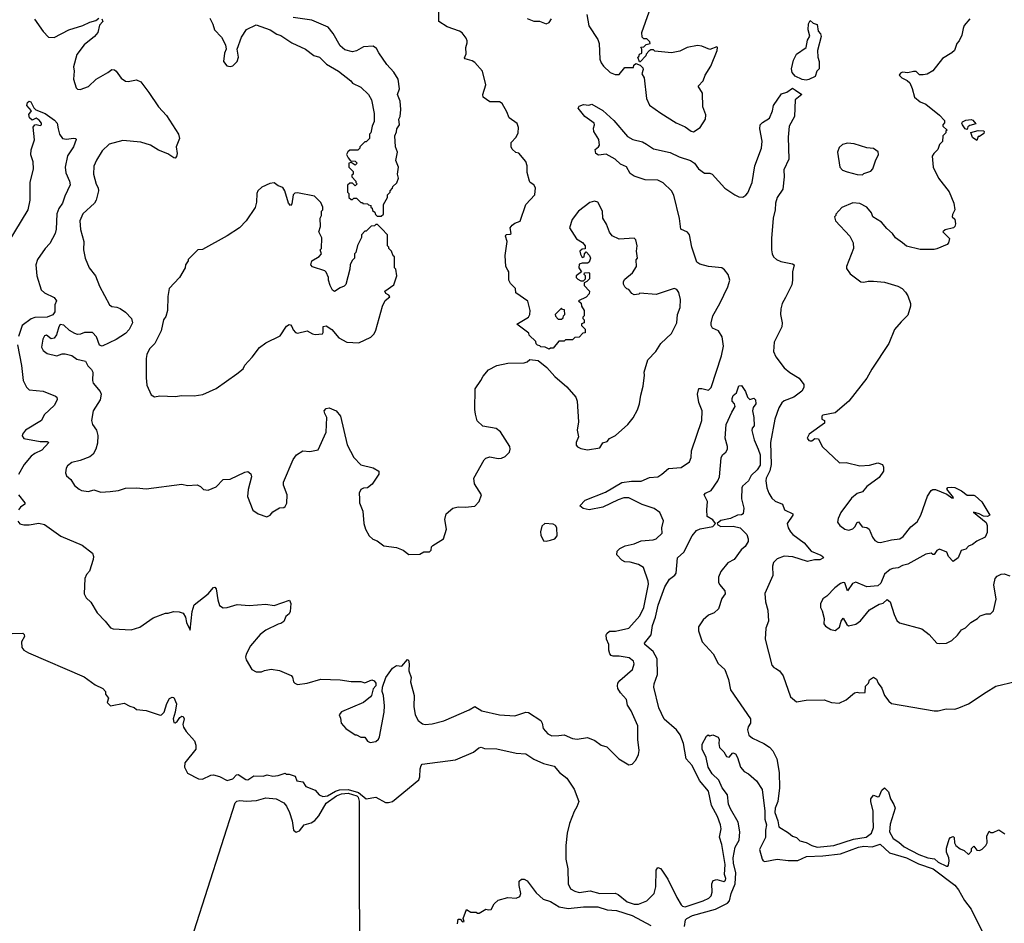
# Model space of a CAD drawing. Extents: x 2239781 to 2394849, y 665654 to 770575.
# Tile 19 of 147: x 2259485 to 2266646, y 709049 to 715618. Entities that reach past the tile are written whole.
import ezdxf

# ---------------------------------------------------------------- set-up
doc = ezdxf.new("R2010")
doc.units = 0

msp = doc.modelspace()

# ---------------------------------------------------------------- linework, layer by layer
at = {"layer": '0CON10XD'}
for points in [[(2260041.5, 714421.5), (2260055.6, 714395), (2260058.1, 714375), (2260040.8, 714305), (2260028, 714285), (2259945, 714208), (2259923.3, 714155), (2259927.3, 714092.7), (2259951.5, 714005), (2259950, 713945), (2259960, 713885), (2259990, 713815), (2260037.1, 713755), (2260065, 713681.2), (2260139.2, 713545), (2260155, 713532.5), (2260192.5, 713527.5), (2260215, 713517.8), (2260255, 713491.5), (2260298.6, 713445), (2260306.5, 713415), (2260280, 713365), (2260255, 713337.3), (2260187.7, 713292.3), (2260085, 713245.6), (2260065, 713250.8), (2260043, 713313), (2260015.6, 713345), (2259956.8, 713343.2), (2259927.7, 713332.3), (2259905, 713328.6), (2259885, 713335.8), (2259847.9, 713357.9), (2259805, 713397.8), (2259778.9, 713401.1), (2259768.7, 713385), (2259753.3, 713326.7), (2259735, 713303.1), (2259715, 713297.5), (2259680, 713325), (2259665, 713318.8), (2259654.4, 713295), (2259643.7, 713236.3), (2259655, 713213.6), (2259685, 713190.8), (2259755, 713175.4), (2259795, 713189.1), (2259815, 713189.7), (2259865, 713176.7), (2259899.8, 713149.8), (2259963.3, 713135), (2259981.2, 713101.2), (2260008, 713075), (2260018, 713055), (2260014.3, 712995.7), (2260020, 712975), (2260069.2, 712915), (2260078.6, 712895), (2260071.4, 712855), (2260018.8, 712775), (2260006.7, 712705), (2260014, 712675), (2260042.9, 712635), (2260053.3, 712595), (2260050.2, 712539.8), (2260039.5, 712495), (2260019.4, 712460.6), (2259995, 712441.4), (2259925, 712414.3), (2259865, 712400), (2259833.3, 712375), (2259822.7, 712357.3), (2259818, 712325), (2259825, 712302.5), (2259855.8, 712275.8), (2259883, 712233), (2259916.7, 712205), (2259935, 712196), (2259985, 712187.5), (2260025, 712200), (2260075, 712183.8), (2260142.3, 712187.7), (2260204.2, 712195.8), (2260255, 712212.5), (2260335, 712214.3), (2260405, 712207.5), (2260665, 712241.2), (2260705, 712232.5), (2260775, 712237.5), (2260800, 712225), (2260823, 712203), (2260855, 712197.5), (2260915, 712223.3), (2260965, 712276.2), (2261015, 712276.7), (2261122.1, 712327.9), (2261145, 712333.3), (2261165.7, 712315.7), (2261170, 712295), (2261147, 712203), (2261142.3, 712152.3), (2261181.7, 712051.7), (2261220, 712025), (2261283.6, 712003.6), (2261307.5, 712015), (2261325, 712040), (2261375, 712070), (2261405, 712072.5), (2261415, 712080), (2261427.7, 712102.3), (2261430, 712165), (2261404.2, 712234.2), (2261402.5, 712255), (2261475, 712420), (2261498, 712455), (2261545, 712482.9), (2261595, 712480), (2261655, 712490), (2261715, 712620), (2261720, 712725), (2261703.3, 712755), (2261700, 712775), (2261715, 712792.5), (2261735, 712796.2), (2261785.8, 712775.8), (2261818.8, 712735), (2261867.6, 712527.6), (2261914.5, 712434.5), (2261965, 712382), (2262055, 712361.2), (2262097.5, 712335), (2262096.2, 712315), (2262048.7, 712241.3), (2262015, 712216), (2261985, 712213.3), (2261965, 712202.5), (2261953.8, 712175), (2261956.7, 712135), (2261957.5, 712105), (2261981.2, 712045), (2261986.7, 711955), (2262000, 711915), (2262026.4, 711866.4), (2262052.7, 711842.7), (2262085, 711828.8), (2262133.6, 711793.6), (2262225, 711780), (2262275, 711762.5), (2262315, 711730), (2262395, 711732.5), (2262425, 711750), (2262465, 711750), (2262478.3, 711761.7), (2262480, 711785), (2262490, 711795), (2262566.2, 711845), (2262588.8, 711915), (2262578, 711985), (2262587.5, 712025), (2262635, 712066.7), (2262675, 712076.7), (2262725, 712073.3), (2262795, 712082.5), (2262827.5, 712115), (2262843.3, 712165), (2262793.3, 712245), (2262788.8, 712285), (2262862.7, 712417.3), (2262875, 712430), (2262905, 712440), (2262965, 712427.5), (2262989.3, 712430.7), (2263015, 712442.5), (2263046.4, 712473.6), (2263052.5, 712495), (2263050, 712515), (2262983, 712623), (2262950, 712645), (2262852.9, 712662.9), (2262813, 712703), (2262799.2, 712749.2), (2262794.2, 712785), (2262798.8, 712935), (2262840, 712995), (2262855, 713027.5), (2262895, 713073.3), (2262955, 713103.3), (2263035, 713120), (2263155, 713122.5), (2263175, 713130), (2263195, 713147.5), (2263255, 713140), (2263319.3, 713089.3), (2263377.5, 713025), (2263465, 712950), (2263528.8, 712875), (2263538.8, 712845), (2263550, 712695), (2263540, 712635), (2263550, 712585), (2263532.5, 712545), (2263533.3, 712525), (2263542.7, 712512.7), (2263565, 712501.2), (2263615, 712490), (2263703.6, 712506.4), (2263725, 712542.5), (2263758, 712552), (2263775, 712573.3), (2263817.5, 712595), (2263908.8, 712675), (2263946.6, 712723.4), (2263977.9, 712782.1), (2263994, 712825), (2264002.5, 712887.5), (2264018.8, 712955), (2264030, 713035), (2264027.5, 713055), (2264052.5, 713145), (2264112.5, 713205), (2264147.5, 713265), (2264225, 713337.5), (2264264.2, 713415), (2264270, 713475), (2264288.8, 713525), (2264290, 713585), (2264280, 713635), (2264265, 713656.7), (2264245, 713663.3), (2264115, 713620), (2263995, 713630), (2263987, 713623), (2263955, 713617.5), (2263937, 713627), (2263916.4, 713656.4), (2263901.7, 713661.7), (2263887, 713677), (2263877.5, 713695), (2263877.5, 713715), (2263887, 713733), (2263943, 713777), (2263970, 713825), (2263968.3, 713871.7), (2263977.5, 713885), (2263970, 713935), (2263976.7, 713975), (2263967, 714017), (2263955, 714030), (2263845, 714023.3), (2263795, 714047.5), (2263773.9, 714073.9), (2263751.7, 714131.7), (2263726.7, 714175), (2263722.5, 714225), (2263690.7, 714290.7), (2263665, 714298.8), (2263630.5, 714289.5), (2263550, 714225), (2263503.3, 714165), (2263483.3, 714105), (2263534.1, 714024.1), (2263578.3, 713998.3), (2263597.5, 713975), (2263598.3, 713951.7), (2263575, 713950), (2263560, 713935), (2263563, 713913), (2263575, 713890), (2263590, 713895), (2263593, 713917), (2263605, 713930), (2263630, 713905), (2263637.5, 713885), (2263627.5, 713855), (2263615, 713847.5), (2263575, 713847.5), (2263555, 713840), (2263552.5, 713815), (2263570, 713785), (2263532.5, 713755), (2263532.5, 713745), (2263545, 713732.5), (2263565, 713720), (2263585, 713720), (2263600, 713735), (2263600, 713755), (2263590, 713765), (2263591.7, 713778.3), (2263625, 713780), (2263630, 713775), (2263630, 713735), (2263610, 713715), (2263590, 713705), (2263590, 713685), (2263630, 713645), (2263626.7, 713625), (2263605, 713600), (2263550, 713575), (2263568.3, 713558.3), (2263570, 713535), (2263590, 713505), (2263590, 713465), (2263580, 713455), (2263580, 713445), (2263590, 713435), (2263590, 713415), (2263571.7, 713408.3), (2263570, 713395), (2263598.3, 713368.3), (2263598.3, 713341.7), (2263581.7, 713338.3), (2263555, 713310), (2263521.7, 713308.3), (2263505, 713290), (2263455, 713290), (2263445, 713280), (2263405, 713280), (2263365, 713230), (2263345, 713230), (2263335, 713222.5), (2263307, 713237), (2263275, 713240), (2263268.3, 713248.3), (2263251.7, 713251.7), (2263241.7, 713261.7), (2263238.3, 713278.3), (2263190, 713325), (2263188.3, 713338.3), (2263100, 713405), (2263185, 713456.7), (2263196, 713475), (2263198, 713505), (2263181.7, 713571.7), (2263093.6, 713633.6), (2263090, 713665), (2263055, 713700), (2263042.5, 713725), (2263042.5, 713785), (2263036.4, 713796.4), (2263020, 713825), (2263016.7, 713905), (2263030, 714005), (2263017.5, 714045), (2263023.8, 714056.2), (2263051.7, 714058.3), (2263060, 714065), (2263052.5, 714105), (2263067.5, 714125), (2263085, 714140), (2263126.1, 714153.9), (2263166.4, 714273.6), (2263232.5, 714345), (2263236.1, 714396.1), (2263225, 714417.5), (2263197.5, 714435), (2263192.5, 714445), (2263176.4, 714506.4), (2263176, 714555), (2263165, 714587.5), (2263115, 714647.5), (2263093, 714653), (2263067, 714677), (2263060, 714695), (2263060, 714725), (2263096.7, 714765), (2263111.2, 714795), (2263113.6, 714833.6), (2263103.6, 714863.6), (2263045, 714903.8), (2263029.1, 714949.1), (2262995, 715008.6), (2262975, 715020), (2262905, 715021.2), (2262856.7, 715055), (2262854.2, 715075), (2262874.4, 715145), (2262850, 715245), (2262795, 715305.8), (2262775, 715318.6), (2262725, 715333.3), (2262720.7, 715340.7), (2262731.2, 715368.8), (2262730.8, 715415), (2262739.2, 715450.8), (2262740, 715465), (2262731.2, 715485), (2262702.3, 715522.3), (2262682.5, 715535), (2262595, 715566), (2262533.8, 715605), (2262534.3, 715705)], [(2264061.7, 715388.3), (2264041.7, 715368.3), (2264040, 715355), (2263998.3, 715311.7), (2263991.7, 715311.7), (2263980, 715345), (2263988.3, 715351.7), (2263991.7, 715368.3), (2264010, 715375), (2264010, 715405), (2264001.7, 715418.3), (2264025, 715420), (2264041.7, 715438.3), (2264070, 715445), (2264068.3, 715458.3), (2264045, 715480), (2264025, 715480), (2264011.7, 715491.7), (2264010, 715525), (2264063.3, 715675)], [(2259592.8, 715622.8), (2259655, 715532), (2259695, 715492), (2259735, 715489.2), (2259842, 715545), (2259945, 715575.6), (2259995, 715600.6), (2260037.7, 715612.3), (2260061.2, 715628.8)], [(2260083.3, 715625), (2260088.8, 715605), (2260065, 715577.5), (2260053.8, 715525), (2260028, 715495), (2259952.9, 715435), (2259901.4, 715365), (2259875.8, 715275), (2259881.2, 715245), (2259876.1, 715186.1), (2259895, 715123.3), (2259905, 715113.8), (2259925, 715110), (2259985, 715132), (2260041.2, 715185), (2260126.7, 715235), (2260155, 715256), (2260173.9, 715253.9), (2260186.2, 715245), (2260223, 715193), (2260255, 715171.2), (2260275, 715168), (2260335, 715182), (2260365, 715166.2), (2260425, 715088.8), (2260493.8, 714985), (2260552.6, 714922.6), (2260640.8, 714785), (2260646.9, 714755), (2260623.8, 714695), (2260630, 714645), (2260625.9, 714624.1), (2260615, 714612.5), (2260605, 714613.3), (2260563.6, 714643.6), (2260495, 714669.5), (2260436.4, 714706.4), (2260365, 714728.2), (2260235, 714741.1), (2260135, 714712.5), (2260085, 714666), (2260042.6, 714597.4), (2260025, 714552.5), (2260022.5, 714495), (2260041.5, 714421.5)], [(2260868.3, 715628.3), (2260890, 715585), (2260901.2, 715545), (2260952.3, 715492.3), (2260981.2, 715435), (2260986.2, 715405), (2260974, 715375), (2260966.7, 715315), (2260991.7, 715281.7), (2261015, 715276.7), (2261035, 715283.3), (2261066.2, 715315), (2261076.2, 715345), (2261066.7, 715405), (2261099.3, 715490.7), (2261134.2, 715545.8), (2261205, 715581.2), (2261307.5, 715545), (2261354.1, 715514.1), (2261385, 715503.3), (2261465, 715450), (2261563.6, 715403.6), (2261625, 715357.5), (2261666.1, 715346.1), (2261717.5, 715295), (2261803.3, 715243.3), (2261893, 715173), (2261905, 715157.5), (2261965, 715127.5), (2262022.5, 715075), (2262042.5, 715035), (2262062.5, 714935), (2262063, 714877), (2262047.5, 714845), (2262040, 714795), (2262030, 714785), (2262030, 714755), (2262005, 714730), (2261995, 714730), (2261960, 714695), (2261960, 714685), (2261945, 714670), (2261885, 714670), (2261871.7, 714658.3), (2261863, 714637), (2261873, 714613), (2261891.7, 714591.7), (2261925, 714590), (2261940, 714575), (2261925, 714560), (2261895, 714580), (2261880, 714575), (2261880, 714545), (2261910, 714515), (2261910, 714495), (2261901.7, 714488.3), (2261900, 714475), (2261930, 714445), (2261930, 714435), (2261940, 714425), (2261925, 714410), (2261905, 714430), (2261885, 714430), (2261870, 714415), (2261870, 714365), (2261880, 714355), (2261880, 714325), (2261895, 714310), (2261905, 714310), (2261915, 714320), (2261935, 714320), (2261965, 714290), (2261978.3, 714288.3), (2261981.7, 714281.7), (2262015, 714280), (2262021.7, 714271.7), (2262038.3, 714268.3), (2262040, 714255), (2262048.3, 714248.3), (2262051.7, 714231.7), (2262068.3, 714218.3), (2262071.7, 714201.7), (2262085, 714190), (2262115, 714190), (2262130, 714205), (2262130, 714275), (2262160, 714325), (2262160, 714345), (2262180, 714365), (2262180, 714375), (2262197, 714393), (2262200, 714405), (2262228.3, 714431.7), (2262240, 714465), (2262232.5, 714495), (2262240, 714545), (2262220, 714595), (2262232.5, 714655), (2262217.5, 714695), (2262212.5, 714775), (2262226.4, 714803.6), (2262227.5, 714825), (2262247.5, 714855), (2262242.5, 714895), (2262252.5, 714915), (2262256.7, 714965), (2262252.5, 715025), (2262232.5, 715075), (2262247.5, 715115), (2262237.5, 715185), (2262205, 715237.5), (2262155, 715292.5), (2262098, 715378), (2262079.3, 715409.3), (2262055, 715426.7), (2261985, 715421.2), (2261935, 715391.2), (2261906.1, 715383.9), (2261849.3, 715399.3), (2261815, 715427.5), (2261765, 715517.5), (2261727.5, 715565), (2261610, 715615), (2261475, 715633.3)], [(2263175, 715626.4), (2263223.1, 715606.9), (2263265, 715607.1), (2263315, 715588.8), (2263335, 715596.7), (2263352, 715625)], [(2263610, 715655), (2263624.2, 715574.2), (2263690, 715475), (2263700, 715445), (2263705, 715330), (2263713.9, 715303.9), (2263730.7, 715280.7), (2263780, 715235), (2263815, 715220), (2263845, 715220), (2263885, 715270), (2263948.3, 715271.7), (2263951.7, 715288.3), (2263965, 715300), (2263998.3, 715288.3), (2264017, 715267), (2264020, 715255), (2264010, 715225), (2264027.5, 715195), (2264043.3, 715045), (2264065, 714997.5), (2264147.7, 714937.7), (2264258.8, 714868.8), (2264325, 714840), (2264368.8, 714808.8), (2264385, 714804), (2264435, 714833.3), (2264473.8, 714895), (2264475.8, 714925.8), (2264452.5, 714985), (2264450, 715085), (2264420, 715135), (2264455.8, 715174.2), (2264470, 715215), (2264510.7, 715279.3), (2264557.5, 715395), (2264560, 715415), (2264555, 715420), (2264505, 715402.5), (2264445, 715426.2), (2264415, 715431.2), (2264340, 715415), (2264285, 715390), (2264225, 715377.5), (2264105, 715390), (2264095, 715400), (2264075, 715400), (2264061.7, 715388.3)], [(2265205, 715178.5), (2265175, 715182.7), (2265125, 715208.5), (2265102.2, 715235), (2265097.9, 715262.1), (2265112.5, 715325), (2265135, 715366.7), (2265203.8, 715416.2), (2265215, 715470), (2265231.7, 715498.3), (2265218.6, 715545), (2265220.9, 715589.1), (2265235, 715612.5), (2265255, 715592.5), (2265285, 715582.5), (2265293.3, 715535), (2265308.8, 715515), (2265314, 715495), (2265287.5, 715395), (2265290, 715345), (2265300, 715315), (2265299.3, 715260.7), (2265282.5, 715245), (2265270, 715205), (2265225, 715183.1), (2265205, 715178.5)], [(2266395, 715623.3), (2266355, 715576.7), (2266346, 715554), (2266336.2, 715505), (2266317.5, 715465), (2266300, 715445), (2266283.3, 715395), (2266265, 715376.7), (2266197.5, 715335), (2266125, 715247.5), (2266085, 715222.5), (2266055, 715217.5), (2266028.3, 715218.3), (2266005, 715242.5), (2265985, 715242.5), (2265945, 715232.5), (2265905, 715237.5), (2265890.7, 715229.3), (2265882.5, 715215), (2265900, 715195), (2265940, 715175), (2265958.3, 715158.3), (2265977, 715117), (2265992.5, 715055), (2266035, 715021.2), (2266074.1, 715004.1), (2266175, 714923.8), (2266211.2, 714885), (2266211.7, 714868.3), (2266200, 714855), (2266200, 714845), (2266230, 714815), (2266221.7, 714808.3), (2266220, 714795), (2266200, 714775), (2266197, 714733), (2266175, 714710), (2266162.5, 714675), (2266132.5, 714645), (2266122.5, 714625), (2266127.5, 714545), (2266167.5, 714465), (2266245, 714367.5), (2266280, 714285), (2266286.7, 714235), (2266268.3, 714201.7), (2266267.5, 714185), (2266287, 714167), (2266290, 714135), (2266286.7, 714115), (2266276.1, 714103.9), (2266215, 714090), (2266200, 714075), (2266247, 714027), (2266240, 713995), (2266230, 713985), (2266155, 713952.5), (2266135, 713947.5), (2266035, 713947.5), (2265935, 713972.5), (2265906.7, 713996.7), (2265855, 714032.5), (2265832.5, 714065), (2265790.7, 714100.7), (2265752.5, 714145), (2265690, 714185), (2265680, 714215), (2265646.4, 714256.4), (2265595, 714282.5), (2265545, 714287.5), (2265465, 714252.5), (2265420, 714205), (2265420, 714195), (2265410, 714185), (2265417.5, 714155), (2265523.3, 714045), (2265546.7, 713995), (2265550, 713955), (2265497.5, 713825), (2265498.3, 713808.3), (2265525, 713770), (2265603, 713713), (2265625, 713710), (2265655, 713717.5), (2265695, 713717.5), (2265775, 713710), (2265870.7, 713680.7), (2265903.6, 713663.6), (2265928.3, 713638.3), (2265945, 713610), (2265963.8, 713555), (2265963.8, 713535), (2265945, 713470), (2265895, 713422.5), (2265848, 713365), (2265805.7, 713264.3), (2265682.9, 713077.1), (2265646.8, 713013.2), (2265516.2, 712845), (2265415, 712760), (2265327, 712743), (2265320, 712735), (2265320, 712715), (2265337.5, 712705), (2265337.5, 712685), (2265227.5, 712605), (2265212.5, 712575), (2265225, 712560), (2265235, 712557.5), (2265245, 712557.5), (2265267, 712573), (2265295, 712570), (2265322.5, 712515), (2265446.7, 712396.7), (2265495, 712398), (2265595.9, 712374.1), (2265665, 712380), (2265725, 712397.5), (2265760, 712385), (2265767.5, 712365), (2265767.5, 712335), (2265735, 712290), (2265646.6, 712223.4), (2265615, 712186), (2265575, 712174.4), (2265535, 712140), (2265458, 712035), (2265438.3, 711991.7), (2265433.3, 711965), (2265450.5, 711940.5), (2265486.4, 711913.6), (2265515, 711908), (2265545, 711917.5), (2265558.9, 711931.1), (2265575, 711963.8), (2265585, 711966.7), (2265611.3, 711931.3), (2265645.7, 711925.7), (2265663.3, 711915), (2265687.5, 711855), (2265705, 711831.2), (2265725, 711819.2), (2265745, 711817.1), (2265825, 711837.1), (2265885, 711843.8), (2265909.5, 711860.5), (2265965, 711931.2), (2266012.3, 711967.7), (2266040, 712015), (2266087.5, 712155), (2266113.6, 712196.4), (2266125, 712203.3), (2266145, 712203.8), (2266228.6, 712168.6), (2266265, 712141.2), (2266275, 712140), (2266277.5, 712145), (2266227.5, 712205), (2266235, 712217.5), (2266265, 712220), (2266286.4, 712216.4), (2266333.6, 712193.6), (2266375, 712162.5), (2266425, 712162.5), (2266435, 712157.5), (2266483, 712113), (2266540, 712015), (2266523, 712007), (2266495, 712010), (2266463, 712027), (2266423, 712037), (2266513, 711963), (2266520.7, 711940.7), (2266520.7, 711889.3), (2266507.5, 711855), (2266445, 711827.5), (2266415, 711802.5), (2266385, 711790), (2266365, 711770), (2266331.7, 711758.3), (2266310, 711705), (2266275, 711680), (2266240, 711715), (2266228.3, 711748.3), (2266175, 711770), (2266155, 711760), (2266135, 711730), (2266125, 711730), (2266115, 711740), (2266075, 711732.5), (2265945, 711660), (2265905, 711650), (2265875, 711633.3), (2265835, 711628.8), (2265815, 711620), (2265775, 711586.2), (2265748.3, 711521.7), (2265727, 711503), (2265645, 711495.8), (2265565, 711529.2), (2265541.1, 711518.9), (2265505, 711466.7), (2265486, 711525), (2265475, 711527.5), (2265455, 711518.8), (2265413, 711487), (2265355, 711427.5), (2265325, 711407.5), (2265308.3, 711371.7), (2265308.8, 711345), (2265321.7, 711321.7), (2265336.2, 711265), (2265333.8, 711225), (2265345, 711210), (2265383.9, 711183.9), (2265415, 711176.7), (2265447.2, 711202.8), (2265458.6, 711245), (2265475, 711266.7), (2265500.6, 711220.6), (2265512.5, 711212.5), (2265565, 711224), (2265600.9, 711249.1), (2265665, 711328.8), (2265735, 711368.8), (2265765, 711376.7), (2265795, 711402.5), (2265816.7, 711385), (2265844.1, 711294.1), (2265865, 711250), (2265883.9, 711233.9), (2266045, 711188.8), (2266099.7, 711149.7), (2266155, 711086.2), (2266175, 711082), (2266225, 711086), (2266263.3, 711105), (2266305.9, 711144.1), (2266335, 711182.5), (2266363, 711197), (2266403.6, 711236.4), (2266450, 711265), (2266470, 711285), (2266515, 711300), (2266545, 711300), (2266568.3, 711321.7), (2266586.2, 711405), (2266569.3, 711510.7), (2266580, 711555), (2266595, 711572.5), (2266623.6, 711586.4), (2266645, 711588.8), (2266685, 711576)], [(2263405.5, 710414.5), (2263445, 710418.9), (2263505, 710392.5), (2263538.8, 710388.8), (2263615, 710400), (2263667, 710377), (2263715, 710343.3), (2263755, 710331.2), (2263843.3, 710245), (2263915, 710200), (2263940, 710205), (2263966.7, 710235), (2263986.2, 710275), (2263991.2, 710305), (2263981.2, 710385), (2263981.2, 710485), (2263933, 710593), (2263906.2, 710635), (2263898.8, 710675), (2263853.8, 710725), (2263836.2, 710755), (2263832, 710775), (2263835.8, 710795), (2263849.2, 710815), (2263940.8, 710895), (2263954.2, 710935), (2263948, 710955), (2263917.8, 710977.8), (2263845, 710991.1), (2263801.7, 710991.7), (2263786.4, 710996.4), (2263777.7, 711007.7), (2263769.2, 711035), (2263770, 711075), (2263752.5, 711115), (2263750.8, 711145), (2263755, 711156.2), (2263775, 711172), (2263817.9, 711172.1), (2263915.5, 711194.5), (2263995, 711284.4), (2264023.2, 711345), (2264058.9, 711515), (2264056.8, 711536.8), (2264022.5, 711635), (2263985, 711656.7), (2263925, 711673.8), (2263885, 711677.5), (2263865, 711688), (2263828.8, 711728.8), (2263829.2, 711755), (2263850, 711775), (2263887.4, 711792.6), (2263955, 711808.5), (2264005, 711828.5), (2264093.2, 711836.8), (2264113.8, 711845), (2264158, 711885), (2264156.1, 711923.9), (2264167.5, 711975), (2264140.6, 712035), (2264100.6, 712065), (2264012.7, 712092.7), (2263915, 712142.2), (2263879, 712141), (2263838.5, 712128.5), (2263725, 712073.6), (2263625.8, 712055.8), (2263584.1, 712064.1), (2263560, 712085), (2263597.5, 712125), (2263746.3, 712183.7), (2263865, 712254.1), (2263935, 712262.5), (2264005, 712262.9), (2264065, 712290), (2264125, 712295.7), (2264155, 712313.1), (2264203.7, 712356.3), (2264295, 712363.8), (2264356.8, 712403.2), (2264368.9, 712435), (2264371.9, 712485), (2264445.5, 712705.5), (2264447.9, 712775), (2264424.6, 712835), (2264415.4, 712894.6), (2264425, 712936.2), (2264445, 712938), (2264495, 712925.8), (2264514.3, 712945), (2264589.3, 713175), (2264604.6, 713245), (2264593.2, 713313.2), (2264566.7, 713355), (2264523.8, 713375), (2264514.2, 713395), (2264513.1, 713415), (2264525.7, 713465), (2264577.8, 713555), (2264635, 713676.2), (2264650, 713725), (2264636.7, 713765), (2264610.1, 713800.1), (2264590.5, 713815), (2264495, 713823.8), (2264430.9, 713840.9), (2264410, 713855), (2264373.3, 713963.3), (2264355.8, 714055), (2264342.6, 714072.6), (2264294.5, 714094.5), (2264282.7, 714172.7), (2264243.1, 714343.1), (2264224.4, 714375), (2264165, 714433.3), (2264125, 714451.9), (2264035, 714454.2), (2263955, 714480), (2263925, 714501.2), (2263897.5, 714547.5), (2263855, 714567.5), (2263815.3, 714605.3), (2263749.7, 714639.7), (2263694.5, 714634.5), (2263674.2, 714645), (2263670, 714675), (2263695, 714693.3), (2263701.2, 714705), (2263696, 714746), (2263661.2, 714805), (2263659.3, 714830.7), (2263666.7, 714855), (2263662.5, 714865), (2263595, 714913.3), (2263547.5, 714975), (2263555, 714990), (2263585, 715002.5), (2263625, 714997.5), (2263645, 715003.8), (2263725, 714958.9), (2263807.1, 714885), (2263905, 714769.4), (2263945, 714747.3), (2264015, 714730.9), (2264044.1, 714714.1), (2264095, 714679.5), (2264215, 714653.2), (2264281.4, 714621.4), (2264364.7, 714594.7), (2264393.1, 714575), (2264423.1, 714535), (2264465, 714502), (2264505, 714503.3), (2264522.5, 714495), (2264614.3, 714394.3), (2264685, 714344), (2264715, 714329.2), (2264745, 714328.8), (2264767, 714343), (2264779.7, 714360.3), (2264811.5, 714435), (2264832.7, 714555), (2264879.2, 714685), (2264884.3, 714735), (2264868.6, 714825), (2264871.4, 714855), (2264888.3, 714871.7), (2264938.9, 714901.1), (2264960.9, 714955), (2264966.9, 714995), (2265025, 715078.8), (2265065, 715092.5), (2265105, 715120.8), (2265128, 715105), (2265172.5, 715075), (2265125.8, 715035), (2265120, 714915), (2265081.5, 714845), (2265074.5, 714765), (2265078.2, 714605), (2265042.8, 714527.2), (2265044.4, 714475), (2265034.5, 714385.5), (2264993.6, 714326.4), (2264981.9, 714285), (2264980, 714235), (2264964.7, 714175.3), (2264951.7, 714028.3), (2264952.1, 713945), (2264957.5, 713915), (2264968.1, 713895), (2264990, 713875), (2265019.6, 713859.6), (2265105, 713842.9), (2265118, 713835), (2265104.7, 713785), (2265106.4, 713725), (2265100.2, 713689.8), (2265055, 713598.2), (2265029.5, 713555), (2265019.7, 713515), (2265017.1, 713475), (2265030.5, 713415), (2265027.3, 713385), (2264971.2, 713275), (2264967.8, 713205), (2264985, 713168), (2265045, 713088), (2265085, 713054.3), (2265155, 713011.2), (2265187.5, 712965), (2265187.5, 712945), (2265173.2, 712916.8), (2265115, 712874.3), (2265045, 712848), (2265026.8, 712833.2), (2265005, 712796.7), (2264978.1, 712715), (2264946.2, 712545), (2264951.4, 712385), (2264940.5, 712339.5), (2264914.7, 712285), (2264912.7, 712265), (2264918.9, 712215), (2264934.4, 712175), (2264955, 712139.2), (2264979.1, 712119.1), (2265033.8, 712095), (2265048, 712055), (2265108.8, 712025), (2265108, 712015), (2265066.9, 711955), (2265072.9, 711925), (2265090.6, 711895), (2265108.1, 711875), (2265190, 711815), (2265241.4, 711755), (2265311.2, 711725), (2265326.2, 711715), (2265330, 711705), (2265305, 711691.9), (2265265, 711690.8), (2265215, 711679.1), (2265107.9, 711712.1), (2265045, 711717.8), (2264995, 711698.6), (2264968.3, 711671.7), (2264961.1, 711645), (2264962.6, 711577.4), (2264904.3, 711445.7), (2264908.1, 711385), (2264925.8, 711325.8), (2264930, 711245), (2264910.8, 711195), (2264905.8, 711115), (2264956.1, 710926.1), (2264968.8, 710908.8), (2264985, 710902), (2265011.2, 710885), (2265037, 710847), (2265091.2, 710695), (2265135, 710658), (2265205, 710670.8), (2265335, 710674), (2265390, 710655), (2265445, 710650), (2265495, 710673.8), (2265556.1, 710723.9), (2265575, 710730), (2265595, 710724.2), (2265633, 710727), (2265637.5, 710772.5), (2265657.5, 710795), (2265665, 710820), (2265695, 710837.5), (2265717.5, 710825), (2265727.5, 710795), (2265755, 710757.5), (2265774, 710705), (2265805, 710663.8), (2265825, 710648), (2266135, 710594), (2266165, 710592.5), (2266223, 710607), (2266285, 710606), (2266315, 710615.8), (2266385, 710645.7), (2266515, 710730), (2266585, 710773.8), (2266726.4, 710806.4)], [(2259345.6, 713905), (2259546.5, 714235), (2259561.1, 714305), (2259561.1, 714435), (2259584.3, 714535), (2259582.9, 714585), (2259566, 714635), (2259568.8, 714671.2), (2259592.5, 714745), (2259584.2, 714835.8), (2259595, 714853.3), (2259605, 714856.7), (2259635, 714850), (2259642.5, 714855), (2259643.3, 714865), (2259627, 714887), (2259605, 714903.3), (2259575, 714888.8), (2259556, 714905), (2259550.3, 714929.7), (2259570, 714955), (2259537.5, 714995), (2259540.8, 715015), (2259555, 715025.8), (2259565, 715021.2), (2259587, 714977), (2259601.7, 714961.7), (2259670, 714935), (2259738.8, 714888.8), (2259757.5, 714865), (2259764.4, 714825), (2259775.5, 714785.5), (2259795.6, 714755.6), (2259825, 714749.4), (2259877.5, 714757.5), (2259893.3, 714753.3), (2259896.2, 714746.2), (2259876.1, 714693.9), (2259832, 714628), (2259816.9, 714545), (2259820, 714505), (2259847.8, 714445), (2259851.3, 714418.7), (2259813.7, 714336.3), (2259797.3, 714285), (2259770.4, 714245), (2259754.3, 714205.7), (2259749.6, 714095), (2259742.9, 714065), (2259705, 713990), (2259670.6, 713955), (2259615, 713875.7), (2259601.2, 713835), (2259609.5, 713755), (2259640.6, 713655), (2259665, 713632.2), (2259735, 713599.2), (2259752, 713575), (2259741.4, 713545), (2259740.5, 713495), (2259725, 713471.8), (2259685, 713456.5), (2259595, 713453.3), (2259567.7, 713442.3), (2259504, 713395), (2259475.7, 713315)], [(2266375, 714820), (2266362.5, 714825), (2266342.5, 714855), (2266337.5, 714865), (2266342.5, 714875), (2266365, 714886.7), (2266405, 714892.5), (2266418.3, 714888.3), (2266438.3, 714861.7), (2266395, 714850), (2266381.7, 714838.3), (2266375, 714820)], [(2266445, 714740), (2266415, 714762.5), (2266401.7, 714798.3), (2266455, 714812.5), (2266495, 714810), (2266500, 714805), (2266498.3, 714791.7), (2266465, 714770), (2266455, 714770), (2266445, 714740)], [(2265615, 714490), (2265625, 714500), (2265675, 714517.5), (2265690, 714535), (2265708.3, 714591.7), (2265731.7, 714638.3), (2265728.3, 714658.3), (2265695, 714682.5), (2265645, 714686.2), (2265555, 714716.2), (2265505, 714720), (2265469.3, 714710.7), (2265445, 714690), (2265433.3, 714655), (2265450, 714545), (2265470, 714525), (2265503, 714513), (2265575, 714492.5), (2265615, 714490)], [(2260465, 712877.5), (2260505, 712882.5), (2260615, 712880), (2260665, 712886.7), (2260755, 712883.3), (2260816.4, 712893.6), (2260915, 712937.5), (2261065, 713042.5), (2261109.3, 713080.7), (2261123.6, 713106.4), (2261176.4, 713163.6), (2261230, 713235), (2261275, 713270), (2261379.3, 713320.7), (2261425, 713390), (2261445, 713402.5), (2261455, 713400), (2261465, 713387.5), (2261473.9, 713363.9), (2261490, 713345), (2261505, 713340), (2261575, 713356.7), (2261614.1, 713334.1), (2261635, 713330), (2261686.1, 713333.9), (2261692.5, 713345), (2261693, 713387), (2261715, 713392.5), (2261755, 713366.2), (2261806.2, 713305), (2261865, 713273.3), (2261951.7, 713268.3), (2262039.3, 713310.7), (2262062.5, 713335), (2262075, 713360), (2262122.5, 713535), (2262143.6, 713576.4), (2262177, 713603), (2262170, 713615), (2262147, 713627), (2262140, 713645), (2262205, 713690), (2262227.5, 713755), (2262220, 713805), (2262210, 713815), (2262210, 713895), (2262201.7, 713901.7), (2262190, 713935), (2262170, 713955), (2262170, 713965), (2262160, 713975), (2262160, 714055), (2262118.3, 714098.3), (2262088.3, 714128.3), (2262075, 714130), (2262065, 714120), (2262041.7, 714118.3), (2262005, 714080), (2261995, 714080), (2261970, 714055), (2261970, 714035), (2261943, 713977), (2261930, 713925), (2261920, 713915), (2261920, 713885), (2261903, 713867), (2261888.8, 713835), (2261886.2, 713805), (2261857, 713693), (2261845, 713680), (2261815, 713670), (2261775, 713643.3), (2261760.7, 713650.7), (2261742.5, 713685), (2261730, 713725), (2261730, 713745), (2261715, 713782.5), (2261705, 713792.5), (2261615, 713822.5), (2261602.5, 713835), (2261610, 713865), (2261663, 713897), (2261680, 713915), (2261670, 713945), (2261680, 713955), (2261681.7, 714031.7), (2261660, 714075), (2261672.5, 714115), (2261670, 714175), (2261680, 714195), (2261680, 714225), (2261690, 714235), (2261690, 714255), (2261675, 714290), (2261630, 714335), (2261505, 714360), (2261485, 714357.5), (2261474, 714345), (2261465, 714280), (2261455, 714267.5), (2261440.8, 714285), (2261413.8, 714375), (2261399.3, 714399.3), (2261365, 714410), (2261335, 714432.5), (2261305, 714426.7), (2261245, 714400), (2261216.4, 714373.6), (2261210, 714355), (2261208.3, 714291.7), (2261197.7, 714252.3), (2261133.3, 714155), (2261082.5, 714105), (2260995, 714046.7), (2260815, 713947.5), (2260780, 713945), (2260710, 713875), (2260710, 713865), (2260690, 713835), (2260687.5, 713815), (2260647.5, 713745), (2260573.3, 713665), (2260562, 713605), (2260560, 713505), (2260548.8, 713461.2), (2260531.2, 713435), (2260514, 713355), (2260466.7, 713263.3), (2260430, 713225), (2260408.8, 713185), (2260403.8, 713155), (2260403.8, 713015), (2260410.7, 712960.7), (2260440.5, 712890.5), (2260465, 712877.5)], [(2263425, 713440), (2263438.3, 713451.7), (2263440, 713465), (2263450, 713475), (2263448.3, 713508.3), (2263431.7, 713511.7), (2263425, 713520), (2263380, 713475), (2263381.7, 713461.7), (2263401.7, 713441.7), (2263425, 713440)], [(2259470, 713255), (2259498.6, 713105), (2259510, 712995), (2259535, 712946.7), (2259555, 712928), (2259655, 712918.1), (2259745, 712882), (2259754.2, 712874.2), (2259757.5, 712857.5), (2259739.1, 712815), (2259663.8, 712745), (2259643.8, 712705), (2259526.2, 712635), (2259506.2, 712605), (2259503.9, 712593.9), (2259515, 712573.8), (2259635, 712551.9), (2259685, 712551.2), (2259696.7, 712545), (2259645, 712488.2), (2259595, 712465.5), (2259569.5, 712445), (2259516.7, 712385), (2259477.3, 712312.7)], [(2259197.5, 711147.5), (2259507.3, 711157.3), (2259517.7, 711147.7), (2259518.8, 711135), (2259498, 711095), (2259500, 711055), (2259515.8, 711035), (2259550, 711015), (2259955, 710840), (2260035, 710782), (2260090, 710755), (2260110, 710735), (2260110, 710715), (2260130, 710685), (2260120, 710655), (2260145, 710630), (2260245, 710650), (2260285, 710627.5), (2260318.3, 710618.3), (2260333.8, 710603.8), (2260405, 710596.7), (2260507, 710563), (2260516.7, 710565), (2260536.7, 710585), (2260555, 710646.7), (2260575, 710683.8), (2260595, 710692.5), (2260605, 710690), (2260625.7, 710645), (2260616.6, 710583.4), (2260600.8, 710535), (2260605, 710510), (2260615, 710507.5), (2260630, 710515), (2260650, 710545), (2260665, 710556), (2260675, 710552.5), (2260680, 710535), (2260672.5, 710495), (2260676.7, 710475), (2260695, 710442.5), (2260756.1, 710376.1), (2260766.7, 710345), (2260765.9, 710314.1), (2260686.7, 710215), (2260683.3, 710185), (2260705, 710141.2), (2260785, 710098.1), (2260815, 710096.2), (2260875, 710126.2), (2260895, 710128.8), (2260937, 710117), (2260995, 710087.5), (2261035, 710100), (2261061.7, 710128.3), (2261075, 710130), (2261130, 710095), (2261145, 710092.5), (2261188.3, 710121.7), (2261255, 710117.5), (2261285, 710127.5), (2261325, 710117.5), (2261365, 710123.3), (2261415, 710140), (2261423, 710133), (2261445, 710132.5), (2261488.3, 710118.3), (2261500, 710085), (2261545, 710077.5), (2261565, 710043.3), (2261635, 710016.2), (2261662.5, 709982.5), (2261690.3, 709970.3), (2261723.8, 709975), (2261780.8, 710009.2), (2261810.7, 710019.3), (2261875, 710021.6), (2261949.4, 709999.4), (2262005, 709953.5), (2262075, 709965.6), (2262145, 709928), (2262166.1, 709926.1), (2262196.4, 709933.6), (2262387.6, 710092.4), (2262395.6, 710115), (2262398.3, 710171.7), (2262404.1, 710195.9), (2262412.5, 710205), (2262655, 710237.1), (2262785, 710292), (2262825, 710324.2), (2262841.2, 710328.8), (2262865, 710320.8), (2262955, 710316.2), (2263095.8, 710285.8), (2263165, 710281.1), (2263225, 710243.1), (2263295, 710210.6), (2263372.1, 710192.1), (2263410, 710145), (2263465, 710103.8), (2263518.6, 710025), (2263552.5, 709935), (2263538.2, 709895), (2263517.6, 709862.4), (2263483.8, 709775), (2263467.1, 709705), (2263457.1, 709615), (2263458.2, 709515), (2263471.2, 709445), (2263474.6, 709335), (2263490.6, 709300.6), (2263522.1, 709282.1), (2263553, 709273), (2263635, 709285.3), (2263705, 709266.1), (2263815, 709269.2), (2263838, 709258), (2263901.9, 709205), (2263955, 709187.5), (2263985, 709187.2), (2264045, 709212.7), (2264100, 709265), (2264111.2, 709315), (2264113.5, 709436.5), (2264125, 709453.8), (2264145, 709446.7), (2264155, 709435.6), (2264199.2, 709369.2), (2264264.2, 709235.8), (2264295, 709184.4), (2264305, 709174.6), (2264325, 709169.2), (2264455, 709211.4), (2264497.7, 709232.3), (2264515, 709249.4), (2264522.2, 709275), (2264518.8, 709335), (2264529.1, 709360.9), (2264555, 709368.5), (2264605, 709354.1), (2264617.1, 709362.9), (2264620, 709375), (2264611.1, 709405), (2264616.9, 709476.9), (2264591.4, 709621.4), (2264575.7, 709675), (2264587.5, 709735), (2264581.5, 709765), (2264559.6, 709825), (2264515.4, 709905), (2264495, 710010), (2264428.1, 710088.1), (2264375.5, 710195.5), (2264332.9, 710245), (2264313.8, 710355), (2264288, 710418), (2264260.8, 710455), (2264173.2, 710533.2), (2264133.5, 710615), (2264097.8, 710765), (2264100.2, 710789.8), (2264123.4, 710856.6), (2264121, 710971), (2264091.5, 711025), (2264031.4, 711075), (2264028.1, 711085), (2264076.7, 711145), (2264086.8, 711215), (2264109.7, 711275), (2264128.1, 711361.9), (2264176.4, 711495), (2264209.8, 711550.2), (2264249.5, 711580.5), (2264258.8, 711595), (2264270, 711705), (2264315, 711748.1), (2264375, 711866.7), (2264408.5, 711905), (2264435, 711917.1), (2264525, 711933.1), (2264546.7, 711955), (2264525, 711981.3), (2264485.7, 712005.7), (2264481.5, 712055), (2264487.1, 712115), (2264463.8, 712165), (2264472.5, 712175), (2264515, 712194.4), (2264562.5, 712265), (2264575.4, 712295), (2264585.9, 712434.1), (2264595.9, 712454.1), (2264620, 712475), (2264633.6, 712496.4), (2264633.8, 712515), (2264615.6, 712575.6), (2264622.9, 712675), (2264663.3, 712765), (2264688.6, 712805), (2264684.4, 712824.4), (2264665.7, 712845), (2264665.7, 712865), (2264675, 712886.7), (2264697.5, 712905), (2264715, 712957.5), (2264735, 712960), (2264763.3, 712915), (2264777.5, 712875), (2264795, 712857.5), (2264825, 712867.5), (2264837.1, 712855), (2264838.1, 712825), (2264820.5, 712799.5), (2264815.5, 712775), (2264824.2, 712725.8), (2264826, 712665), (2264812.5, 712647.5), (2264808.8, 712631.2), (2264826.4, 712565), (2264856.1, 712496.1), (2264869.2, 712455), (2264869.4, 712380.6), (2264847.5, 712345), (2264805.7, 712304.3), (2264785, 712266.7), (2264742.5, 712227.5), (2264737.1, 712215), (2264734.3, 712135), (2264752, 712068), (2264746, 712025), (2264735, 712018), (2264705, 712016), (2264655, 711992.2), (2264585, 711976.6), (2264557.8, 711955), (2264562.9, 711945), (2264585, 711934.8), (2264675, 711935.3), (2264726, 711925), (2264772.5, 711875), (2264784.2, 711845), (2264784.2, 711825), (2264762.4, 711787.6), (2264733.3, 711765), (2264682, 711695), (2264635, 711668.8), (2264585, 711606), (2264567.8, 711565), (2264567.9, 711527.9), (2264575, 711511.2), (2264614, 711465), (2264616.2, 711445), (2264590.9, 711409.1), (2264568, 711335), (2264535, 711306), (2264495, 711290), (2264455, 711256), (2264422.5, 711205), (2264423.1, 711175), (2264448.9, 711095), (2264528.5, 711008.5), (2264565, 710938), (2264613.8, 710895), (2264641.2, 710821.2), (2264655, 710746), (2264799.2, 710535), (2264800.3, 710505), (2264783.4, 710476.6), (2264778.9, 710455), (2264786.9, 710416.9), (2264813.8, 710393.8), (2264897, 710357), (2264938.5, 710328.5), (2264961.7, 710301.7), (2264991.1, 710245), (2265008.8, 710145), (2265011.7, 710035), (2264999.8, 709935), (2264980, 709885), (2264977.6, 709855), (2265000, 709795), (2265005, 709750), (2265077.6, 709707.6), (2265105, 709682.5), (2265135, 709672.5), (2265158.8, 709648.8), (2265205, 709636.7), (2265245.8, 709615), (2265285, 709603.5), (2265405.9, 709614.1), (2265549.6, 709660.4), (2265640.8, 709675), (2265680, 709705), (2265693.8, 709745), (2265693.1, 709815), (2265691.4, 709865), (2265674.6, 709935), (2265675.4, 709955), (2265695, 709979.4), (2265725, 709968.6), (2265735, 709971.2), (2265755, 710017.5), (2265775, 710034.2), (2265803.6, 710003.6), (2265818.8, 709955), (2265843, 709913), (2265851.5, 709885), (2265815, 709770), (2265810.4, 709715), (2265836.9, 709665), (2265878.3, 709638.3), (2265917.1, 709605), (2266025, 709549.6), (2266088.8, 709525), (2266137.4, 709517.4), (2266165, 709494.6), (2266226, 709464), (2266235, 709463.8), (2266239.5, 709470.5), (2266245.7, 709504.3), (2266243.1, 709525), (2266225.7, 709565), (2266226.2, 709595), (2266245, 709660), (2266255, 709672.5), (2266275, 709680), (2266281.7, 709671.7), (2266283.3, 709635), (2266293.8, 709615), (2266325, 709590), (2266355, 709577.5), (2266385, 709550), (2266407, 709573), (2266408.3, 709591.7), (2266425, 709610), (2266445, 709580), (2266465, 709577.5), (2266485, 709587.5), (2266512.5, 709615), (2266522.5, 709635), (2266518.3, 709681.7), (2266535, 709720), (2266545, 709710), (2266565, 709710), (2266605, 709727.5), (2266649.3, 709699.3)], [(2259477.1, 712165), (2259521.4, 712105), (2259522, 712095), (2259492, 712075), (2259476, 712055)], [(2259471.7, 711971.7), (2259485, 711953.3), (2259515, 711946.2), (2259555, 711946), (2259625, 711957.5), (2259665, 711949.2), (2259785, 711864.3), (2259938.3, 711798.3), (2260015, 711740), (2260022.5, 711715), (2260020, 711695), (2259991.7, 711608.3), (2259971.2, 711585), (2259958.8, 711555), (2259953.3, 711445), (2259967.5, 711415), (2260003, 711383), (2260047.5, 711305), (2260107.5, 711245), (2260145, 711197.5), (2260165, 711190), (2260296.4, 711183.6), (2260358.3, 711201.7), (2260455, 711270), (2260545, 711303.3), (2260565, 711303.3), (2260603.6, 711316.4), (2260645, 711312.5), (2260675, 711302.5), (2260690.8, 711275), (2260698.6, 711235), (2260725, 711180), (2260739.1, 711315), (2260755, 711363.8), (2260855.6, 711444.4), (2260895, 711490), (2260905, 711492.5), (2260915, 711480), (2260925, 711400), (2260939.3, 711359.3), (2260965, 711343.3), (2260995, 711343.8), (2261066.4, 711366.4), (2261155, 711360), (2261275, 711370), (2261335, 711360), (2261447, 711397), (2261456, 711375), (2261451.4, 711315), (2261445, 711300), (2261421.1, 711278.9), (2261405, 711244), (2261385, 711228), (2261365, 711223.8), (2261275, 711180), (2261235, 711148), (2261163.8, 711065), (2261132.5, 711005), (2261127.5, 710985), (2261132.5, 710965), (2261173.6, 710893.6), (2261205, 710877.5), (2261243, 710877), (2261265, 710886.7), (2261315, 710896.2), (2261375, 710888), (2261460.5, 710850.5), (2261468.8, 710838.8), (2261476.2, 710805), (2261485, 710793.8), (2261505, 710786), (2261575, 710795.8), (2261675, 710823.3), (2261815, 710820), (2261895, 710806.7), (2261965, 710807.5), (2261995, 710797.5), (2262045, 710818.8), (2262062.9, 710812.9), (2262074.3, 710795), (2262074.3, 710775.7), (2262056.4, 710753.6), (2262043.8, 710705), (2262035.5, 710694.5), (2261985, 710653.3), (2261825, 710586.2), (2261807.5, 710565), (2261819.3, 710539.3), (2261822.5, 710505), (2261857.5, 710465), (2261925, 710420), (2261935, 710420), (2261965, 710402.5), (2261995, 710402.5), (2262015, 710373.3), (2262035, 710363.3), (2262075, 710370), (2262095, 710388.8), (2262101.1, 710405), (2262135.6, 710585), (2262138.8, 710628.8), (2262131.2, 710705), (2262121.2, 710735), (2262124, 710765), (2262146.7, 710835), (2262196.1, 710903.9), (2262225, 710922.5), (2262265, 710917.5), (2262305, 710967.5), (2262311.7, 710961.7), (2262318, 710935), (2262314.1, 710884.1), (2262332.5, 710835), (2262327.5, 710805), (2262354, 710705), (2262352.5, 710625), (2262362, 710565), (2262384.2, 710524.2), (2262415, 710498.8), (2262435, 710494), (2262485, 710498), (2262568.8, 710521.2), (2262755, 710601.4), (2262795, 710624.2), (2262845, 710592.9), (2262975, 710564.4), (2263085, 710558), (2263165, 710583.3), (2263185, 710582.5), (2263274.4, 710524.4), (2263284.4, 710504.4), (2263291.1, 710465), (2263325.4, 710425.4), (2263355, 710411.5), (2263405.5, 710414.5)], [(2263315, 711826.7), (2263345, 711833.8), (2263376.7, 711845), (2263394, 711865), (2263391.2, 711925), (2263381.2, 711941.2), (2263365, 711950), (2263305, 711956.2), (2263283.3, 711935), (2263273.8, 711895), (2263275, 711870), (2263295, 711830), (2263315, 711826.7)], [(2264319.4, 709025), (2264327.5, 709075), (2264338, 709085), (2264378, 709105), (2264545, 709151.3), (2264633.8, 709195), (2264647.6, 709212.4), (2264659.3, 709265), (2264687.5, 709335), (2264693, 709415), (2264675.5, 709485), (2264674.9, 709525), (2264688.1, 709601.9), (2264717.6, 709652.4), (2264721.6, 709715), (2264711.1, 709785), (2264655, 709880.4), (2264640.8, 709915), (2264632.4, 709982.4), (2264595, 710033.1), (2264569.1, 710089.1), (2264522, 710135), (2264491.4, 710185), (2264477.5, 710255), (2264449.5, 710315), (2264449.1, 710350.9), (2264480, 710410), (2264491.7, 710418.3), (2264505, 710412.5), (2264525, 710420), (2264565, 710402.5), (2264573.3, 710385), (2264570, 710355), (2264575, 710327.5), (2264605.6, 710295.6), (2264625, 710261.2), (2264645, 710256.7), (2264672, 710288), (2264691.7, 710281.7), (2264706.2, 710255), (2264726.2, 710185), (2264755, 710153.8), (2264785, 710136), (2264843.8, 710085), (2264885, 710021.2), (2264904.7, 709865), (2264903.5, 709805), (2264916.1, 709765), (2264908, 709725), (2264908.3, 709671.7), (2264866.4, 709585), (2264885.6, 709515), (2264892.4, 709502.4), (2264905, 709499.5), (2264995, 709514.7), (2265075, 709505.9), (2265145, 709506.1), (2265208, 709535), (2265325, 709539.3), (2265455.4, 709554.6), (2265585, 709603), (2265625, 709609.2), (2265685, 709605.9), (2265742.5, 709625), (2265811.6, 709561.6), (2265935, 709525.6), (2266022, 709482), (2266128.7, 709445), (2266286.9, 709326.9), (2266313, 709293), (2266355.6, 709215), (2266405, 709152), (2266510.7, 708935)], [(2260754.6, 708995), (2261052.9, 709925), (2261063.5, 709936.5), (2261085, 709942.6), (2261135, 709937), (2261207.2, 709942.8), (2261275, 709960.8), (2261350, 709955), (2261405, 709925.8), (2261425, 709901.3), (2261447.6, 709855), (2261467, 709795), (2261477.2, 709727.2), (2261495, 709710.9), (2261518.9, 709721.1), (2261553.5, 709765), (2261605, 709778.7), (2261632.6, 709797.4), (2261659.5, 709830.6), (2261715, 709922.8), (2261790.1, 709975), (2261825, 709991.3), (2261875, 709995.7), (2261936.3, 709975), (2261946.7, 709965), (2261953, 709937), (2261953.5, 709285), (2261958.5, 708745)], [(2262670, 709045), (2262675, 709080), (2262688.3, 709078.3), (2262705, 709060), (2262717.5, 709062.5), (2262710, 709085), (2262735, 709150), (2262765, 709130), (2262805, 709130), (2262815, 709122.5), (2262827, 709123), (2262875, 709152.5), (2262895, 709147.5), (2262915, 709150), (2262935, 709190), (2262965, 709217.5), (2263035, 709237.5), (2263095, 709232.5), (2263122.5, 709245), (2263130, 709265), (2263117.5, 709325), (2263117.5, 709355), (2263135, 709370), (2263155, 709370), (2263175, 709356.7), (2263240.5, 709270.5), (2263293.3, 709225), (2263345, 709207.5), (2263408.8, 709168.8), (2263475, 709156.5), (2263585, 709168.4), (2263688.9, 709168.9), (2263758, 709148), (2263825, 709141.6), (2263939.2, 709105), (2264075, 709033.5)]]:
    msp.add_lwpolyline(points, dxfattribs=at)

doc.saveas('drawing.dxf')
